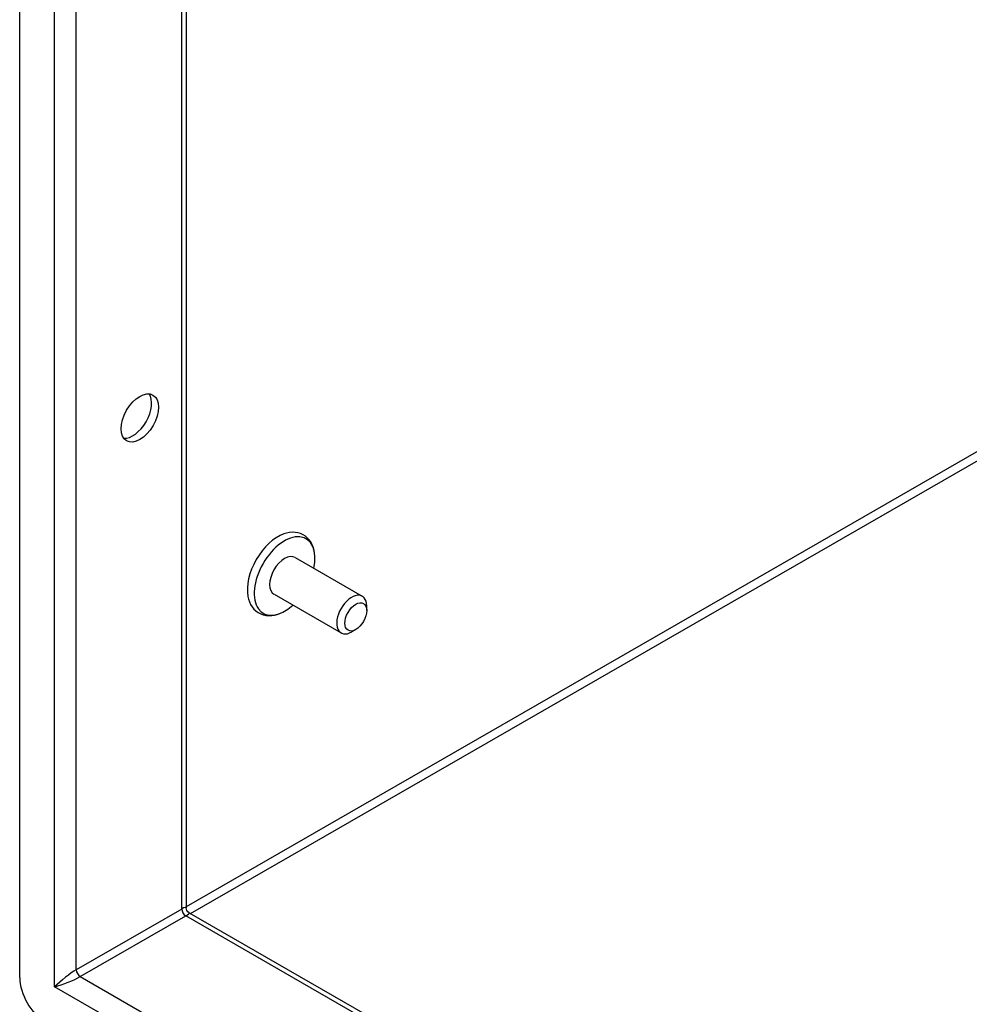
# Model space of a CAD drawing. Header units: inches. Extents: x 10 to 112, y 5 to 76.
# Tile 41 of 57: x 95.14 to 100.34, y 33.89 to 39.28. Entities that reach past the tile are written whole.
import ezdxf

# ---------------------------------------------------------------- set-up
doc = ezdxf.new("R2010")
doc.units = ezdxf.units.IN
doc.header["$MEASUREMENT"] = 0
doc.layers.add('Visible Edges(ANSI)', color=7, linetype='Continuous', lineweight=25)
doc.layers.add('Visible Tangent Edges(ANSI)', color=7, linetype='Continuous', lineweight=25)

msp = doc.modelspace()

# ---------------------------------------------------------------- linework, layer by layer
at = {"layer": 'Visible Edges(ANSI)'}
for p, q in [((95.1427, 34.034), (95.1427, 52.4964)), ((96.0545, 51.8828), (96.0545, 34.4171)), ((96.6511, 36.3352), (97.0186, 36.1235)), ((96.5352, 36.1339), (96.9027, 35.9222)), ((97.0427, 36.0445), (97.0427, 36.0702)), ((96.9831, 35.941), (96.9609, 35.9281)), ((96.07, 34.3902), (105.5169, 28.9501))]:
    msp.add_line(p, q, dxfattribs=at)
at = {"layer": 'Visible Edges(ANSI)', "flags": 128}
for points in [[(96.7593, 36.343), (96.7577, 36.3592), (96.7548, 36.3749), (96.7506, 36.39), (96.7449, 36.4044), (96.7378, 36.4181), (96.7291, 36.4307), (96.7188, 36.4421), (96.7071, 36.452), (96.6941, 36.4603), (96.6801, 36.4666), (96.6654, 36.4708), (96.6502, 36.4731), (96.6348, 36.4735), (96.6194, 36.4721), (96.6041, 36.4691), (96.589, 36.4645)], [(96.3921, 36.1226), (96.3958, 36.1073), (96.4008, 36.0925), (96.4073, 36.0785), (96.4154, 36.0654), (96.425, 36.0534), (96.4361, 36.0428), (96.4486, 36.0339), (96.4622, 36.0268), (96.4766, 36.0216), (96.4917, 36.0185), (96.507, 36.0173), (96.5224, 36.018), (96.5377, 36.0203), (96.5529, 36.0242), (96.5679, 36.0296), (96.5827, 36.0363)], [(96.07, 34.3902), (96.064, 34.3947), (96.0586, 34.4016), (96.0554, 34.4096), (96.0545, 34.4171)]]:
    msp.add_lwpolyline(points, dxfattribs=at)
at = {"layer": 'Visible Edges(ANSI)'}
for centre, major_axis in [((95.8001, 37.0997), (-0.0724, -0.1257)), ((96.9829, 36.0101), (-0.0422, -0.0734))]:
    msp.add_ellipse(centre, major_axis=major_axis, ratio=0.578093, dxfattribs=at)
for centre, major_axis, start_param, end_param in [((95.7626, 37.1213), (-0.0724, -0.1257), 0.260912, 2.880681), ((96.557, 36.2554), (-0.1186, -0.2059), 3.733101, 5.691677), ((96.5931, 36.2345), (0.1175, 0.2041), 5.228097, 10.479866), ((96.5931, 36.2345), (-0.058, -0.1006), 3.141593, 6.283185), ((96.9606, 36.0229), (0.058, 0.1006), 5.495853, 10.21211), ((95.2819, 33.9539), (-0.0982, 0.1706), 0.787332, 2.358128)]:
    msp.add_ellipse(centre, major_axis=major_axis, ratio=0.578093, start_param=start_param, end_param=end_param, dxfattribs=at)
at = {"layer": 'Visible Tangent Edges(ANSI)'}
for p, q in [((95.3339, 33.984), (95.3339, 52.3263)), ((95.4527, 34.078), (95.4527, 52.2293)), ((96.0299, 34.4104), (96.0299, 51.897)), ((101.0743, 37.3127), (96.0545, 34.422)), ((96.0785, 34.3853), (101.0962, 37.2748)), ((96.0299, 34.4104), (95.4527, 34.078)), ((95.4746, 34.0401), (96.0518, 34.3724)), ((105.5169, 28.9219), (96.0518, 34.3724)), ((95.4746, 34.0401), (105.5169, 28.2571)), ((105.5415, 28.1059), (95.3339, 33.984))]:
    msp.add_line(p, q, dxfattribs=at)
for centre, major_axis, ratio, start_param, end_param in [((95.9705, 34.3506), (-0.0835, -0.068), 0.131082, 3.035236, 3.820634), ((96.0518, 34.3978), (-0.0155, 0.0269), 0.578093, 0.787332, 2.358128), ((95.9705, 34.3506), (0.1006, 0.0385), 0.127937, 5.603401, 6.386866), ((95.3933, 34.0182), (-0.0835, -0.068), 0.131082, 3.820634, 5.39143), ((95.3933, 34.0182), (0.1006, 0.0385), 0.127937, 4.032605, 5.603401), ((95.4746, 34.0654), (-0.0155, 0.0269), 0.578093, 0.787332, 2.358128)]:
    msp.add_ellipse(centre, major_axis=major_axis, ratio=ratio, start_param=start_param, end_param=end_param, dxfattribs=at)

doc.saveas('drawing.dxf')
